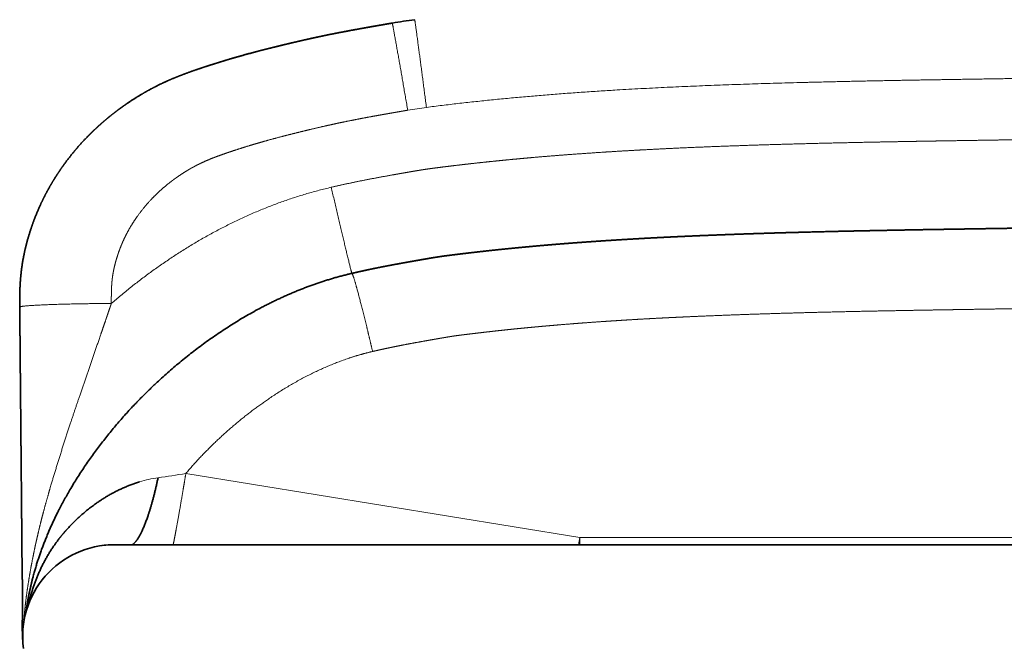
# Model space of a CAD drawing. Extents: x 279 to 1515, y 143 to 1159.
# Tile 121 of 140: x 279 to 333, y 1018 to 1052. Entities that reach past the tile are written whole.
import ezdxf

# ---------------------------------------------------------------- set-up
doc = ezdxf.new("R2010")
doc.units = 0
doc.layers.get('0').update_dxf_attribs({"lineweight": 13})

# ---------------------------------------------------------------- blocks, each defined once
blk = doc.blocks.new('BLOCK47')
at = {"color": 7, "lineweight": 13}
for q in [(-316.099, 3.887), (0, 0.391)]:
    blk.add_line((-294.597, 0.391), q, dxfattribs=at)
at = {"color": 7, "lineweight": 13, "ltscale": 0.009996}
blk.add_line((-294.662, -0.004), (-294.597, 0.391), dxfattribs=at)
at = {"color": 7, "lineweight": 13, "ltscale": 0.009849}
blk.add_line((-294.597, -0.003), (-294.597, 0.391), dxfattribs=at)
at = {"color": 7, "lineweight": 35, "ltscale": 0.002838}
blk.add_line((-320.21, -0.008), (-320.323, -0.015), dxfattribs=at)
at = {"color": 7, "lineweight": 35, "ltscale": 0.002579}
blk.add_line((-320.21, -0.008), (-320.107, -0.005), dxfattribs=at)
at = {"color": 7, "lineweight": 35, "ltscale": 0.000142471}
blk.add_line((-319.983, -0.003), (-319.988, -0.003), dxfattribs=at)
at = {"color": 7, "lineweight": 35}
blk.add_line((-319.988, -0.003), (0, -0.003), dxfattribs=at)
at = {"color": 7, "lineweight": 35, "ltscale": 0.001374}
blk.add_line((-319.988, -0.003), (-319.933, -0.004), dxfattribs=at)
at = {"color": 7, "lineweight": 35}
for centre, radius, start, end in [((-299.765, -1.112), 30, 97.3654, 99.7317), ((-319.992, -5.016), 5.013, 90.2594, 187.4769), ((-319.987, -4.984), 4.981, 89.7501, 97.3725), ((-319.984, -5.039), 5.035, 91.3357, 93.9643), ((-319.984, -5.029), 5.026, 89.9978, 92.5735), ((-319.984, -5.029), 5.025, 89.9874, 92.5736)]:
    blk.add_arc(centre, radius, start, end, dxfattribs=at)
at = {"color": 7, "lineweight": 13}
for centre, radius, start, end in [((-299.765, -0.938), 25.001, 97.3655, 99.7316), ((-322.595, 41.129), 37.805, 277.5675, 279.894), ((-316.684, -2.877), 6.597, 98.127, 107.167)]:
    blk.add_arc(centre, radius, start, end, dxfattribs=at)
for points, knots in [([(-302.97, 23.857), (-299.495, 24.306), (-295.996, 24.629), (-292.481, 24.853), (-287.333, 25.084), (-282.172, 25.227), (-280.58, 25.265), (-277.815, 25.321), (-275.048, 25.368), (-273.913, 25.386), (-272.494, 25.407), (-271.075, 25.43), (-270.791, 25.434), (-270.365, 25.441), (-269.939, 25.448), (-269.797, 25.45), (-269.513, 25.455), (-269.229, 25.459), (-269.086, 25.462), (-268.657, 25.469), (-268.222, 25.476), (-267.93, 25.481), (-267.345, 25.491), (-266.763, 25.502), (-266.474, 25.507), (-266.046, 25.515), (-265.62, 25.523), (-265.478, 25.526), (-265.194, 25.531), (-264.91, 25.537), (-264.768, 25.54), (-264.342, 25.548), (-263.916, 25.557), (-263.632, 25.563), (-262.779, 25.581), (-261.927, 25.599), (-261.359, 25.612), (-259.654, 25.652), (-257.949, 25.694), (-256.812, 25.725), (-254.597, 25.786), (-252.383, 25.854), (-251.306, 25.889), (-249.153, 25.961), (-247.001, 26.04), (-245.922, 26.081), (-242.896, 26.202), (-239.87, 26.336), (-237.919, 26.428), (-234.103, 26.619), (-230.286, 26.834), (-228.431, 26.944), (-224.771, 27.172), (-221.112, 27.424), (-219.32, 27.553), (-212.528, 28.063), (-205.745, 28.659), (-200.765, 29.147), (-192.7, 30.022), (-184.648, 31.042), (-181.528, 31.459), (-176.234, 32.209), (-170.952, 33.025), (-168.735, 33.379), (-163.527, 34.235), (-158.331, 35.142), (-155.348, 35.68), (-151.69, 36.356), (-148.035, 37.052), (-147.496, 37.155), (-146.166, 37.41), (-144.834, 37.669), (-144.181, 37.796), (-142.844, 38.057), (-141.508, 38.321), (-140.992, 38.423), (-138.798, 38.858), (-136.603, 39.299), (-135.092, 39.604), (-133.154, 39.999), (-131.216, 40.395), (-130.41, 40.56), (-127.963, 41.062), (-125.528, 41.564), (-123.709, 41.94), (-121.428, 42.413), (-119.146, 42.884), (-118.878, 42.939), (-117.003, 43.327), (-115.128, 43.713), (-113.52, 44.042), (-109.016, 44.96), (-104.509, 45.86), (-101.608, 46.427), (-98.224, 47.072), (-94.837, 47.694), (-94.327, 47.787), (-92.871, 48.052), (-91.411, 48.312), (-90.429, 48.484), (-88.68, 48.788), (-86.93, 49.083), (-86.157, 49.212), (-82.444, 49.824), (-78.726, 50.4), (-75.779, 50.835), (-70.649, 51.554), (-65.508, 52.207), (-63.322, 52.473), (-56.705, 53.242), (-50.078, 53.904), (-45.645, 54.299), (-38.962, 54.824), (-32.268, 55.243), (-30.022, 55.372), (-23.233, 55.725), (-16.437, 55.972), (-11.893, 56.09), (-7.006, 56.165), (-2.118, 56.186), (-1.779, 56.187), (-1.382, 56.188), (-0.986, 56.189), (-0.93, 56.189), (-0.817, 56.189), (-0.703, 56.189), (-0.647, 56.189), (-0.48, 56.189), (-0.316, 56.19), (-0.209, 56.19), (-0.104, 56.19), (0, 56.19)], [0, 0, 0, 0, 0, 0, 25.048071, 25.048071, 25.048071, 36.605999, 36.605999, 36.605999, 44.635012, 44.635012, 44.635012, 46.642352, 46.642352, 46.642352, 47.646026, 47.646026, 47.646026, 48.649699, 48.649699, 48.649699, 50.65706, 50.65706, 50.65706, 52.664421, 52.664421, 52.664421, 53.667991, 53.667991, 53.667991, 54.671562, 54.671562, 54.671562, 56.678702, 56.678702, 56.678702, 60.692984, 60.692984, 60.692984, 68.721544, 68.721544, 68.721544, 76.328669, 76.328669, 76.328669, 83.931285, 83.931285, 83.931285, 97.722938, 97.722938, 97.722938, 110.916759, 110.916759, 110.916759, 123.595857, 123.595857, 123.595857, 158.976681, 158.976681, 158.976681, 180.839349, 180.839349, 180.839349, 196.678947, 196.678947, 196.678947, 218.088012, 218.088012, 218.088012, 222.964644, 222.964644, 222.964644, 227.641107, 227.641107, 227.641107, 232.558124, 232.558124, 232.558124, 243.441628, 243.441628, 243.441628, 246.524553, 246.524553, 246.524553, 261.074076, 261.074076, 261.074076, 263.007014, 263.007014, 263.007014, 274.621569, 274.621569, 274.621569, 295.554339, 295.554339, 295.554339, 299.026297, 299.026297, 299.026297, 306.049586, 306.049586, 306.049586, 311.610437, 311.610437, 311.610437, 332.729253, 332.729253, 332.729253, 348.332631, 348.332631, 348.332631, 379.934514, 379.934514, 379.934514, 395.872864, 395.872864, 395.872864, 428.108658, 428.108658, 428.108658, 430.514964, 430.514964, 430.514964, 430.916017, 430.916017, 430.916017, 431.317069, 431.317069, 431.317069, 432.106198, 432.106198, 432.106198, 432.106198, 432.106198, 432.106198]), ([(0, 52.849), (-0.156, 52.849), (-0.312, 52.848), (-0.468, 52.848), (-0.761, 52.848), (-1.054, 52.848), (-1.293, 52.847), (-1.583, 52.846), (-1.878, 52.845), (-2.044, 52.845), (-2.284, 52.844), (-2.522, 52.843), (-2.601, 52.842), (-2.759, 52.842), (-2.915, 52.841), (-2.993, 52.84), (-10.555, 52.798), (-18.118, 52.625), (-25.614, 52.324), (-36.082, 51.72), (-46.523, 50.856), (-49.506, 50.587), (-56.906, 49.868), (-64.289, 49.015), (-68.696, 48.457), (-76.709, 47.355), (-84.701, 46.09), (-88.263, 45.491), (-95.975, 44.123), (-103.664, 42.636), (-107.772, 41.814), (-112.038, 40.944), (-116.303, 40.066), (-116.472, 40.031), (-116.813, 39.961), (-117.146, 39.892), (-117.31, 39.858), (-117.64, 39.79), (-117.975, 39.721), (-118.145, 39.686), (-118.65, 39.582), (-119.153, 39.478), (-119.486, 39.409), (-120.038, 39.295), (-120.594, 39.18), (-120.814, 39.135), (-121.254, 39.043), (-121.696, 38.952), (-121.916, 38.907), (-122.577, 38.77), (-123.239, 38.633), (-123.68, 38.542), (-125.683, 38.128), (-127.69, 37.714), (-129.257, 37.392), (-131.413, 36.95), (-133.567, 36.512), (-134.154, 36.393), (-135.328, 36.156), (-136.501, 35.919), (-137.087, 35.801), (-138.258, 35.567), (-139.428, 35.334), (-140.013, 35.217), (-141.182, 34.986), (-142.353, 34.756), (-142.939, 34.641), (-144.591, 34.318), (-146.243, 33.999), (-147.309, 33.795), (-149.44, 33.389), (-151.574, 32.99), (-152.641, 32.792), (-157.331, 31.931), (-162.028, 31.105), (-165.679, 30.487), (-170.889, 29.646), (-176.11, 28.868), (-177.687, 28.638), (-181.511, 28.097), (-185.339, 27.591), (-187.589, 27.306), (-192.122, 26.755), (-196.657, 26.248), (-198.941, 26.004), (-206.084, 25.275), (-213.237, 24.651), (-218.115, 24.271), (-228.352, 23.562), (-238.601, 23.027), (-243.975, 22.792), (-249.834, 22.58), (-255.694, 22.414), (-256.197, 22.4), (-257.17, 22.373), (-258.142, 22.348), (-258.63, 22.336), (-260.119, 22.298), (-261.608, 22.264), (-262.473, 22.245), (-264.113, 22.21), (-265.752, 22.179), (-266.386, 22.167), (-267.306, 22.15), (-268.227, 22.134), (-268.513, 22.13), (-268.946, 22.122), (-269.38, 22.115), (-269.527, 22.113), (-269.866, 22.107), (-270.176, 22.102), (-270.31, 22.1), (-271.025, 22.089), (-271.743, 22.078), (-272.321, 22.069), (-273.056, 22.057), (-273.788, 22.046), (-273.883, 22.044), (-274.183, 22.039), (-274.477, 22.035), (-274.614, 22.032), (-274.887, 22.028), (-275.161, 22.024), (-275.3, 22.021), (-275.585, 22.016), (-275.871, 22.012), (-276.014, 22.009), (-276.728, 21.997), (-277.442, 21.984), (-278.013, 21.973), (-280.456, 21.925), (-282.899, 21.867), (-284.77, 21.814), (-286.992, 21.737), (-289.21, 21.638), (-289.558, 21.622), (-290.253, 21.588), (-290.946, 21.552), (-291.291, 21.534), (-291.983, 21.495), (-292.676, 21.454), (-293.023, 21.432), (-293.954, 21.372), (-294.884, 21.307), (-295.468, 21.263), (-296.135, 21.21), (-296.801, 21.154), (-296.885, 21.147), (-297.157, 21.123), (-297.425, 21.1), (-297.609, 21.083), (-298.003, 21.047), (-298.407, 21.009), (-298.524, 20.997), (-298.94, 20.957), (-299.356, 20.914), (-299.508, 20.899), (-299.9, 20.857), (-300.292, 20.815), (-300.483, 20.793), (-300.732, 20.765), (-300.981, 20.736), (-301.04, 20.729), (-301.338, 20.695), (-301.635, 20.659), (-301.851, 20.633), (-302.143, 20.597), (-302.438, 20.56), (-302.496, 20.552), (-302.607, 20.537), (-302.718, 20.522), (-302.796, 20.512), (-302.91, 20.495), (-303.023, 20.479), (-303.064, 20.472), (-303.215, 20.449), (-303.363, 20.425), (-303.443, 20.412), (-303.611, 20.384), (-303.782, 20.354), (-303.854, 20.342), (-304.05, 20.308), (-304.246, 20.274), (-304.264, 20.27), (-304.457, 20.237), (-304.649, 20.203), (-304.736, 20.187), (-305.475, 20.056), (-306.203, 19.921), (-306.875, 19.789), (-307.518, 19.648), (-308.164, 19.498)], [0, 0, 0, 0, 0, 0, 1.107686, 1.107686, 1.107686, 2.070655, 2.070655, 2.070655, 3.169953, 3.169953, 3.169953, 3.723817, 3.723817, 3.723817, 4.277681, 4.277681, 4.277681, 57.225461, 57.225461, 57.225461, 78.38927, 78.38927, 78.38927, 109.825791, 109.825791, 109.825791, 135.639179, 135.639179, 135.639179, 165.208187, 165.208187, 165.208187, 166.433073, 166.433073, 166.433073, 167.657983, 167.657983, 167.657983, 168.882892, 168.882892, 168.882892, 171.332669, 171.332669, 171.332669, 172.923258, 172.923258, 172.923258, 174.513847, 174.513847, 174.513847, 177.695017, 177.695017, 177.695017, 188.940272, 188.940272, 188.940272, 193.157146, 193.157146, 193.157146, 197.37402, 197.37402, 197.37402, 201.590891, 201.590891, 201.590891, 205.807763, 205.807763, 205.807763, 213.48019, 213.48019, 213.48019, 221.152618, 221.152618, 221.152618, 247.19341, 247.19341, 247.19341, 258.457936, 258.457936, 258.457936, 274.473921, 274.473921, 274.473921, 290.716719, 290.716719, 290.716719, 325.245679, 325.245679, 325.245679, 363.267573, 363.267573, 363.267573, 366.696566, 366.696566, 366.696566, 370.150249, 370.150249, 370.150249, 377.252854, 377.252854, 377.252854, 381.740262, 381.740262, 381.740262, 383.762045, 383.762045, 383.762045, 384.807016, 384.807016, 384.807016, 385.818532, 385.818532, 385.818532, 389.860298, 389.860298, 389.860298, 390.956235, 390.956235, 390.956235, 391.966776, 391.966776, 391.966776, 392.977231, 392.977231, 392.977231, 393.987686, 393.987686, 393.987686, 398.02926, 398.02926, 398.02926, 411.271824, 411.271824, 411.271824, 413.731919, 413.731919, 413.731919, 416.192018, 416.192018, 416.192018, 418.652118, 418.652118, 418.652118, 422.797779, 422.797779, 422.797779, 423.390021, 423.390021, 423.390021, 424.744319, 424.744319, 424.744319, 426.229051, 426.229051, 426.229051, 427.653453, 427.653453, 427.653453, 429.007651, 429.007651, 429.007651, 429.427285, 429.427285, 429.427285, 431.127378, 431.127378, 431.127378, 431.547012, 431.547012, 431.547012, 431.931751, 431.931751, 431.931751, 432.380459, 432.380459, 432.380459, 433.015986, 433.015986, 433.015986, 433.672212, 433.672212, 433.672212, 434.425146, 434.425146, 434.425146, 435.054274, 435.054274, 435.054274, 439.766188, 439.766188, 439.766188, 439.766188, 439.766188, 439.766188]), ([(-305.907, 10.54), (-305.839, 10.556), (-305.772, 10.571), (-305.705, 10.587), (-305.565, 10.619), (-305.425, 10.65), (-305.384, 10.659), (-305.237, 10.691), (-305.091, 10.722), (-305.035, 10.734), (-304.899, 10.763), (-304.763, 10.791), (-304.696, 10.804), (-304.359, 10.872), (-304.02, 10.938), (-303.746, 10.989), (-303.355, 11.06), (-302.959, 11.13), (-302.848, 11.15), (-302.668, 11.181), (-302.488, 11.213), (-302.429, 11.223), (-302.34, 11.239), (-302.252, 11.254), (-302.222, 11.259), (-302.164, 11.27), (-302.105, 11.28), (-302.076, 11.285), (-301.987, 11.3), (-301.898, 11.315), (-301.839, 11.325), (-301.751, 11.34), (-301.669, 11.353), (-301.649, 11.356), (-301.595, 11.365), (-301.545, 11.372), (-301.522, 11.376), (-301.476, 11.383), (-301.427, 11.389), (-301.405, 11.393), (-301.3, 11.407), (-301.188, 11.422), (-301.102, 11.433), (-300.907, 11.458), (-300.707, 11.482), (-300.606, 11.494), (-300.385, 11.521), (-300.163, 11.547), (-300.054, 11.56), (-299.721, 11.6), (-299.391, 11.637), (-299.201, 11.658), (-298.925, 11.688), (-298.643, 11.718), (-298.583, 11.725), (-298.343, 11.75), (-298.103, 11.774), (-297.909, 11.793), (-297.596, 11.824), (-297.287, 11.854), (-297.189, 11.863), (-296.943, 11.886), (-296.696, 11.909), (-296.574, 11.92), (-296.33, 11.941), (-296.086, 11.962), (-295.965, 11.973), (-295.742, 11.992), (-295.519, 12.01), (-295.331, 12.025), (-294.846, 12.064), (-294.361, 12.101), (-293.98, 12.129), (-293.455, 12.166), (-292.93, 12.201), (-292.788, 12.21), (-292.355, 12.238), (-291.922, 12.265), (-291.674, 12.28), (-291.098, 12.313), (-290.521, 12.345), (-290.237, 12.36), (-289.804, 12.382), (-289.369, 12.403), (-289.257, 12.408), (-288.966, 12.422), (-288.676, 12.435), (-288.535, 12.442), (-288.23, 12.455), (-287.923, 12.468), (-287.708, 12.477), (-285.902, 12.552), (-284.093, 12.612), (-282.444, 12.659), (-280.386, 12.708), (-278.326, 12.749), (-277.912, 12.757), (-277.094, 12.772), (-276.276, 12.787), (-275.821, 12.795), (-275.004, 12.809), (-274.191, 12.822), (-273.78, 12.829), (-272.95, 12.842), (-272.118, 12.855), (-271.731, 12.861), (-270.894, 12.874), (-270.057, 12.887), (-269.642, 12.893), (-268.795, 12.907), (-267.946, 12.922), (-267.6, 12.928), (-266.753, 12.942), (-265.908, 12.958), (-265.493, 12.966), (-264.747, 12.98), (-264, 12.995), (-263.668, 13.002), (-256.95, 13.141), (-250.228, 13.328), (-243.842, 13.562), (-233.795, 14.024), (-223.756, 14.646), (-220.099, 14.895), (-213.051, 15.421), (-206.008, 16.038), (-202.619, 16.358), (-197.617, 16.864), (-192.618, 17.423), (-191.006, 17.609), (-187.817, 17.987), (-184.63, 18.388), (-183.054, 18.592), (-179.191, 19.106), (-175.334, 19.655), (-173.051, 19.992), (-168.496, 20.69), (-163.95, 21.431), (-161.682, 21.812), (-157.772, 22.485), (-153.867, 23.185), (-152.218, 23.485), (-150.352, 23.829), (-148.487, 24.179), (-148.261, 24.221), (-147.809, 24.306), (-147.357, 24.391), (-147.132, 24.434), (-146.455, 24.562), (-145.781, 24.69), (-145.334, 24.776), (-144.48, 24.939), (-143.621, 25.105), (-143.001, 25.225), (-142.141, 25.392), (-141.281, 25.559), (-140.829, 25.648), (-138.897, 26.027), (-136.962, 26.411), (-135.478, 26.708), (-132.483, 27.311), (-129.49, 27.921), (-128.109, 28.203), (-124.838, 28.875), (-121.575, 29.549), (-119.815, 29.913), (-117.762, 30.338), (-115.71, 30.762), (-115.335, 30.839), (-113.773, 31.161), (-112.225, 31.48), (-111.094, 31.712), (-109.551, 32.026), (-108, 32.341), (-107.584, 32.425), (-106.675, 32.609), (-105.765, 32.791), (-105.142, 32.916), (-102.783, 33.387), (-100.424, 33.851), (-98.684, 34.189), (-95.117, 34.87), (-91.547, 35.527), (-89.715, 35.856), (-84.241, 36.815), (-78.76, 37.696), (-75.095, 38.248), (-69.287, 39.068), (-63.466, 39.803), (-61.308, 40.063), (-56.968, 40.563), (-52.622, 41.017), (-50.438, 41.232), (-46.054, 41.642), (-41.665, 42.004), (-39.462, 42.174), (-30.263, 42.833), (-21.043, 43.288), (-14.025, 43.519), (-7.012, 43.632), (0, 43.632)], [0, 0, 0, 0, 0, 0, 0.506398, 0.506398, 0.506398, 1.061323, 1.061323, 1.061323, 1.587087, 1.587087, 1.587087, 2.093486, 2.093486, 2.093486, 4.119034, 4.119034, 4.119034, 4.989819, 4.989819, 4.989819, 5.419152, 5.419152, 5.419152, 5.633819, 5.633819, 5.633819, 5.848486, 5.848486, 5.848486, 6.278655, 6.278655, 6.278655, 6.505557, 6.505557, 6.505557, 6.720798, 6.720798, 6.720798, 6.943367, 6.943367, 6.943367, 7.587861, 7.587861, 7.587861, 8.389973, 8.389973, 8.389973, 9.176335, 9.176335, 9.176335, 10.782736, 10.782736, 10.782736, 11.213435, 11.213435, 11.213435, 12.492304, 12.492304, 12.492304, 13.392477, 13.392477, 13.392477, 14.25382, 14.25382, 14.25382, 15.115166, 15.115166, 15.115166, 15.854127, 15.854127, 15.854127, 18.592282, 18.592282, 18.592282, 19.607768, 19.607768, 19.607768, 21.69987, 21.69987, 21.69987, 23.730838, 23.730838, 23.730838, 24.799684, 24.799684, 24.799684, 25.815173, 25.815173, 25.815173, 26.993577, 26.993577, 26.993577, 38.650198, 38.650198, 38.650198, 41.579628, 41.579628, 41.579628, 44.438198, 44.438198, 44.438198, 47.367636, 47.367636, 47.367636, 50.345477, 50.345477, 50.345477, 53.274738, 53.274738, 53.274738, 56.326054, 56.326054, 56.326054, 59.255313, 59.255313, 59.255313, 61.594864, 61.594864, 61.594864, 106.629633, 106.629633, 106.629633, 132.44567, 132.44567, 132.44567, 156.419388, 156.419388, 156.419388, 167.842488, 167.842488, 167.842488, 179.011554, 179.011554, 179.011554, 195.248352, 195.248352, 195.248352, 211.440364, 211.440364, 211.440364, 223.191631, 223.191631, 223.191631, 224.81082, 224.81082, 224.81082, 226.430009, 226.430009, 226.430009, 229.668387, 229.668387, 229.668387, 232.60246, 232.60246, 232.60246, 235.840827, 235.840827, 235.840827, 246.460709, 246.460709, 246.460709, 257.260586, 257.260586, 257.260586, 269.929788, 269.929788, 269.929788, 272.064078, 272.064078, 272.064078, 281.189909, 281.189909, 281.189909, 283.250082, 283.250082, 283.250082, 287.748156, 287.748156, 287.748156, 300.26778, 300.26778, 300.26778, 313.444108, 313.444108, 313.444108, 339.631006, 339.631006, 339.631006, 355.047343, 355.047343, 355.047343, 370.602999, 370.602999, 370.602999, 386.259516, 386.259516, 386.259516, 435.95048, 435.95048, 435.95048, 435.95048, 435.95048, 435.95048]), ([(-302.97, 23.857), (-303.096, 24.837), (-303.224, 25.812), (-303.351, 26.776), (-303.501, 27.894), (-303.583, 28.475), (-303.598, 28.576), (-303.607, 28.634), (-303.61, 28.641), (-303.61, 28.641), (-303.611, 28.641), (-303.611, 28.641)], [0, 0, 0, 0, 0, 0, 7.032133, 7.032133, 7.032133, 9.21847, 9.21847, 9.21847, 9.325798, 9.325798, 9.325798, 9.325798, 9.325798, 9.325798]), ([(-303.991, 23.703), (-304.158, 24.678), (-304.326, 25.648), (-304.494, 26.607), (-304.691, 27.717), (-304.799, 28.293), (-304.819, 28.392), (-304.831, 28.45), (-304.835, 28.456), (-304.836, 28.457), (-304.836, 28.457), (-304.836, 28.457)], [0, 0, 0, 0, 0, 0, 7.063793, 7.063793, 7.063793, 9.265205, 9.265205, 9.265205, 9.374995, 9.374995, 9.374995, 9.374995, 9.374995, 9.374995]), ([(-320.166, 13.16), (-320.166, 13.267), (-320.167, 13.372), (-320.166, 13.477), (-320.165, 13.683), (-320.16, 13.883), (-320.156, 13.981), (-320.149, 14.131), (-320.138, 14.273), (-320.134, 14.324), (-320.128, 14.397), (-320.119, 14.47), (-320.117, 14.494), (-320.111, 14.543), (-320.104, 14.592), (-320.101, 14.617), (-320.083, 14.741), (-320.061, 14.867), (-320.042, 14.963), (-319.995, 15.184), (-319.938, 15.406), (-319.905, 15.524), (-319.833, 15.764), (-319.751, 16.001), (-319.708, 16.119), (-319.613, 16.362), (-319.508, 16.601), (-319.45, 16.724), (-319.33, 16.968), (-319.198, 17.207), (-319.13, 17.326), (-318.916, 17.68), (-318.677, 18.021), (-318.508, 18.244), (-318.1, 18.738), (-317.647, 19.194), (-317.38, 19.437), (-317.041, 19.715), (-316.685, 19.975), (-316.624, 20.018), (-316.442, 20.146), (-316.255, 20.269), (-316.128, 20.35), (-315.915, 20.479), (-315.7, 20.599), (-315.612, 20.646), (-315.48, 20.716), (-315.346, 20.781), (-315.301, 20.803), (-315.212, 20.845), (-315.121, 20.887), (-315.075, 20.907), (-314.896, 20.986), (-314.712, 21.061), (-314.572, 21.116), (-314.286, 21.224), (-313.991, 21.328), (-313.851, 21.377), (-313.542, 21.481), (-313.231, 21.582), (-313.074, 21.632), (-312.759, 21.731), (-312.443, 21.826), (-312.278, 21.875), (-311.894, 21.987), (-311.509, 22.094), (-311.286, 22.155), (-310.835, 22.274), (-310.381, 22.39), (-310.136, 22.451), (-309.68, 22.564), (-309.224, 22.673), (-308.973, 22.732), (-308.627, 22.812), (-308.282, 22.889), (-308.166, 22.915), (-307.933, 22.966), (-307.7, 23.016), (-307.583, 23.04), (-307.234, 23.112), (-306.884, 23.182), (-306.651, 23.227), (-306.294, 23.295), (-305.936, 23.361), (-305.841, 23.378), (-305.591, 23.423), (-305.338, 23.469), (-305.243, 23.486), (-305.067, 23.517), (-304.892, 23.547), (-304.842, 23.556), (-304.742, 23.573), (-304.642, 23.591), (-304.592, 23.599), (-304.446, 23.625), (-304.301, 23.65), (-304.184, 23.67), (-304.089, 23.686), (-303.991, 23.703)], [0, 0, 0, 0, 0, 0, 0.790435, 0.790435, 0.790435, 1.580871, 1.580871, 1.580871, 2.027917, 2.027917, 2.027917, 2.251445, 2.251445, 2.251445, 2.474972, 2.474972, 2.474972, 3.378958, 3.378958, 3.378958, 4.438361, 4.438361, 4.438361, 5.493524, 5.493524, 5.493524, 6.645761, 6.645761, 6.645761, 7.797998, 7.797998, 7.797998, 10.120447, 10.120447, 10.120447, 13.119007, 13.119007, 13.119007, 13.727057, 13.727057, 13.727057, 14.937314, 14.937314, 14.937314, 15.770241, 15.770241, 15.770241, 16.186729, 16.186729, 16.186729, 16.603217, 16.603217, 16.603217, 17.782782, 17.782782, 17.782782, 18.979031, 18.979031, 18.979031, 20.211612, 20.211612, 20.211612, 21.432267, 21.432267, 21.432267, 23.17425, 23.17425, 23.17425, 24.879842, 24.879842, 24.879842, 26.601724, 26.601724, 26.601724, 27.480046, 27.480046, 27.480046, 28.358369, 28.358369, 28.358369, 30.104112, 30.104112, 30.104112, 31.019138, 31.019138, 31.019138, 31.938318, 31.938318, 31.938318, 32.306478, 32.306478, 32.306478, 32.674638, 32.674638, 32.674638, 33.378956, 33.378956, 33.378956, 33.378956, 33.378956, 33.378956]), ([(-308.164, 19.498), (-307.941, 18.535), (-307.716, 17.577), (-307.493, 16.63), (-307.229, 15.532), (-307.084, 14.963), (-307.058, 14.864), (-307.041, 14.808), (-307.036, 14.802), (-307.036, 14.802), (-307.036, 14.802), (-307.035, 14.802)], [0, 0, 0, 0, 0, 0, 7.034014, 7.034014, 7.034014, 9.220613, 9.220613, 9.220613, 9.327867, 9.327867, 9.327867, 9.327867, 9.327867, 9.327867]), ([(-307.035, 14.802), (-307.025, 14.804), (-307.005, 14.768), (-306.976, 14.691), (-306.864, 14.349), (-306.694, 13.733), (-306.564, 13.235), (-306.356, 12.409), (-306.139, 11.518), (-306.061, 11.195), (-305.984, 10.869), (-305.907, 10.54)], [0, 0, 0, 0, 0, 0, 2.102835, 2.102835, 2.102835, 6.53375, 6.53375, 6.53375, 8.983986, 8.983986, 8.983986, 8.983986, 8.983986, 8.983986]), ([(-320.166, 13.16), (-321.18, 13.155), (-322.194, 13.141), (-323.196, 13.117), (-324.352, 13.072), (-324.967, 13.012), (-325.071, 12.998), (-325.144, 12.982), (-325.163, 12.965), (-325.165, 12.963), (-325.166, 12.961), (-325.166, 12.959)], [0, 0, 0, 0, 0, 0, 7.16284, 7.16284, 7.16284, 9.197058, 9.197058, 9.197058, 9.479273, 9.479273, 9.479273, 9.479273, 9.479273, 9.479273]), ([(-324.94, -4.21), (-324.935, -4.132), (-324.93, -4.054), (-324.925, -3.975), (-324.913, -3.819), (-324.899, -3.661), (-324.891, -3.582), (-324.867, -3.341), (-324.839, -3.098), (-324.819, -2.938), (-324.754, -2.449), (-324.678, -1.959), (-324.622, -1.624), (-324.534, -1.129), (-324.437, -0.636), (-324.403, -0.472), (-324.335, -0.143), (-324.263, 0.186), (-324.226, 0.35), (-324.15, 0.68), (-324.07, 1.009), (-324.029, 1.174), (-323.945, 1.506), (-323.857, 1.838), (-323.812, 2.005), (-323.672, 2.514), (-323.527, 3.022), (-323.434, 3.338), (-322.911, 5.086), (-322.333, 6.848), (-321.855, 8.248), (-321.285, 9.886), (-320.715, 11.547), (-320.65, 11.737), (-320.552, 12.022), (-320.455, 12.308), (-320.422, 12.404), (-320.373, 12.549), (-320.324, 12.694), (-320.31, 12.734), (-320.278, 12.829), (-320.247, 12.922), (-320.231, 12.967), (-320.209, 13.032), (-320.187, 13.099), (-320.18, 13.12), (-320.173, 13.14), (-320.166, 13.16)], [0, 0, 0, 0, 0, 0, 0.619562, 0.619562, 0.619562, 1.239124, 1.239124, 1.239124, 2.47818, 2.47818, 2.47818, 5.009976, 5.009976, 5.009976, 6.285364, 6.285364, 6.285364, 7.560752, 7.560752, 7.560752, 8.840839, 8.840839, 8.840839, 10.120927, 10.120927, 10.120927, 12.757819, 12.757819, 12.757819, 23.516926, 23.516926, 23.516926, 24.902476, 24.902476, 24.902476, 25.595311, 25.595311, 25.595311, 25.957913, 25.957913, 25.957913, 26.304373, 26.304373, 26.304373, 26.452475, 26.452475, 26.452475, 26.452475, 26.452475, 26.452475]), ([(-316.099, 3.887), (-314.801, 5.414), (-313.324, 6.799), (-311.716, 8.034), (-309.564, 9.318), (-307.274, 10.161), (-306.821, 10.308), (-306.365, 10.434), (-305.907, 10.54)], [0, 0, 0, 0, 0, 0, 14.097704, 14.097704, 14.097704, 17.517672, 17.517672, 17.517672, 17.517672, 17.517672, 17.517672]), ([(-316.79, -0.004), (-316.733, 0.269), (-316.664, 0.628), (-316.588, 1.041), (-316.446, 1.835), (-316.298, 2.698), (-316.232, 3.09), (-316.165, 3.487), (-316.099, 3.887)], [0, 0, 0, 0, 0, 0, 3.56436, 3.56436, 3.56436, 6.403812, 6.403812, 6.403812, 6.403812, 6.403812, 6.403812])]:
    blk.add_open_spline(points, degree=5, knots=knots, dxfattribs=at)
at = {"color": 7, "lineweight": 35}
for points, knots in [([(0, 48.023), (-6.731, 48.023), (-13.46, 47.919), (-20.205, 47.709), (-27.007, 47.389), (-33.796, 46.96), (-33.874, 46.955), (-34.004, 46.947), (-34.143, 46.938), (-34.216, 46.934), (-34.482, 46.917), (-34.772, 46.898), (-34.995, 46.883), (-35.452, 46.853), (-35.894, 46.824), (-36.133, 46.807), (-36.364, 46.792), (-36.59, 46.776), (-36.631, 46.773), (-36.713, 46.768), (-36.795, 46.762), (-36.837, 46.759), (-38.233, 46.662), (-39.636, 46.561), (-41.059, 46.453), (-42.615, 46.329), (-44.156, 46.201), (-44.335, 46.186), (-44.701, 46.156), (-45.066, 46.125), (-45.213, 46.112), (-45.697, 46.071), (-46.171, 46.029), (-46.462, 46.004), (-46.905, 45.965), (-47.357, 45.924), (-47.509, 45.911), (-48.994, 45.777), (-50.478, 45.638), (-51.811, 45.508), (-54.029, 45.286), (-56.245, 45.051), (-57.129, 44.955), (-60.846, 44.546), (-64.562, 44.101), (-67.395, 43.742), (-70.457, 43.332), (-73.515, 42.898), (-73.755, 42.864), (-74.232, 42.796), (-74.708, 42.727), (-74.966, 42.69), (-75.623, 42.594), (-76.261, 42.5), (-76.661, 42.441), (-77.498, 42.316), (-78.333, 42.189), (-78.762, 42.124), (-79.293, 42.042), (-79.828, 41.959), (-79.898, 41.948), (-80.109, 41.915), (-80.334, 41.88), (-80.5, 41.854), (-80.714, 41.82), (-80.913, 41.789), (-80.999, 41.775), (-81.266, 41.733), (-81.532, 41.691), (-81.736, 41.659), (-83.564, 41.367), (-85.392, 41.066), (-87.017, 40.791), (-88.798, 40.483), (-90.58, 40.166), (-90.716, 40.142), (-91.02, 40.088), (-91.318, 40.035), (-91.464, 40.008), (-91.755, 39.956), (-92.047, 39.903), (-92.194, 39.877), (-92.491, 39.823), (-92.793, 39.768), (-92.946, 39.74), (-93.709, 39.601), (-94.473, 39.461), (-95.085, 39.347), (-96.754, 39.036), (-98.425, 38.718), (-99.485, 38.515), (-101.602, 38.105), (-103.714, 37.689), (-104.769, 37.48), (-106.431, 37.149), (-108.09, 36.814), (-108.698, 36.692), (-109.914, 36.445), (-111.13, 36.197), (-111.738, 36.073), (-112.5, 35.917), (-113.262, 35.761), (-113.473, 35.718), (-113.794, 35.652), (-114.121, 35.585), (-114.294, 35.549), (-114.909, 35.423), (-115.551, 35.291), (-116.035, 35.191), (-116.914, 35.009), (-117.761, 34.834), (-118.148, 34.755), (-118.605, 34.66), (-119.061, 34.566), (-119.149, 34.548), (-119.414, 34.493), (-119.678, 34.438), (-119.855, 34.402), (-124.331, 33.476), (-128.843, 32.542), (-133.229, 31.644), (-138.152, 30.655), (-143.045, 29.7), (-143.701, 29.573), (-144.848, 29.351), (-145.992, 29.131), (-146.572, 29.02), (-147.212, 28.898), (-147.853, 28.777), (-147.912, 28.766), (-148.035, 28.742), (-148.159, 28.719), (-148.191, 28.713), (-148.312, 28.69), (-148.437, 28.666), (-148.492, 28.656), (-148.616, 28.633), (-148.743, 28.609), (-148.807, 28.597), (-149.032, 28.554), (-149.262, 28.511), (-149.429, 28.48), (-149.679, 28.433), (-149.93, 28.386), (-150.014, 28.37), (-150.182, 28.339), (-150.349, 28.308), (-150.432, 28.292), (-150.628, 28.256), (-150.822, 28.22), (-150.932, 28.199), (-151.093, 28.169), (-151.248, 28.141), (-151.305, 28.13), (-151.404, 28.112), (-151.496, 28.095), (-151.542, 28.086), (-151.625, 28.071), (-151.711, 28.055), (-151.748, 28.048), (-155.395, 27.375), (-159.049, 26.721), (-162.671, 26.097), (-166.383, 25.484), (-170.1, 24.901), (-170.16, 24.891), (-170.317, 24.867), (-170.473, 24.843), (-170.549, 24.831), (-170.699, 24.807), (-170.848, 24.784), (-170.946, 24.769), (-171.235, 24.724), (-171.519, 24.68), (-171.726, 24.648), (-172.137, 24.585), (-172.534, 24.525), (-172.731, 24.495), (-173.131, 24.434), (-173.539, 24.373), (-173.737, 24.343), (-174.147, 24.282), (-174.57, 24.219), (-174.778, 24.188), (-175.093, 24.141), (-175.411, 24.095), (-175.517, 24.079), (-175.729, 24.048), (-175.942, 24.017), (-176.05, 24.001), (-176.397, 23.951), (-176.753, 23.899), (-177.002, 23.863), (-177.381, 23.809), (-177.765, 23.754), (-177.893, 23.736), (-178.149, 23.7), (-178.405, 23.664), (-178.533, 23.646), (-178.854, 23.601), (-179.176, 23.556), (-179.369, 23.529), (-179.75, 23.476), (-180.123, 23.424), (-180.32, 23.397), (-180.613, 23.357), (-180.9, 23.318), (-181.009, 23.303), (-181.227, 23.274), (-181.445, 23.244), (-181.555, 23.229), (-182.863, 23.053), (-184.173, 22.88), (-185.375, 22.726), (-186.909, 22.532), (-188.442, 22.344), (-188.75, 22.307), (-189.282, 22.242), (-189.813, 22.178), (-189.988, 22.157), (-190.323, 22.117), (-190.645, 22.079), (-190.769, 22.065), (-191.02, 22.035), (-191.27, 22.006), (-191.391, 21.992), (-191.654, 21.961), (-191.927, 21.929), (-192.065, 21.913), (-192.345, 21.881), (-192.629, 21.848), (-192.77, 21.832), (-193.353, 21.765), (-193.937, 21.699), (-194.389, 21.649), (-195.505, 21.525), (-196.641, 21.401), (-197.33, 21.327), (-198.205, 21.234), (-199.067, 21.145), (-199.297, 21.121), (-200.93, 20.952), (-202.556, 20.79), (-203.919, 20.658), (-205.99, 20.463), (-208.077, 20.275), (-208.779, 20.213), (-210.183, 20.09), (-211.593, 19.971), (-212.319, 19.91), (-214.848, 19.703), (-217.379, 19.508), (-219.208, 19.373), (-223.622, 19.061), (-228.04, 18.783), (-230.628, 18.631), (-237.829, 18.239), (-245.029, 17.926), (-249.637, 17.757), (-254.75, 17.602), (-259.862, 17.478), (-260.37, 17.466), (-261.083, 17.45), (-261.796, 17.434), (-262.244, 17.424), (-263.21, 17.403), (-264.179, 17.383), (-264.975, 17.367), (-265.941, 17.349), (-266.904, 17.331), (-267.358, 17.323), (-267.939, 17.313), (-268.521, 17.303), (-268.899, 17.297), (-269.322, 17.29), (-269.743, 17.283), (-269.777, 17.283), (-269.908, 17.281), (-270.036, 17.279), (-270.095, 17.278), (-270.393, 17.273), (-270.698, 17.268), (-270.954, 17.264), (-271.208, 17.26), (-271.454, 17.256), (-271.496, 17.256), (-271.635, 17.253), (-271.77, 17.251), (-271.79, 17.251), (-272.467, 17.24), (-273.14, 17.23), (-273.695, 17.221), (-274.336, 17.211), (-274.982, 17.2), (-275.053, 17.199), (-275.269, 17.196), (-275.468, 17.192), (-275.57, 17.19), (-275.799, 17.187), (-276.035, 17.183), (-276.053, 17.182), (-276.211, 17.179), (-276.369, 17.177), (-276.441, 17.175), (-276.585, 17.173), (-276.726, 17.17), (-276.797, 17.169), (-276.938, 17.167), (-277.079, 17.164), (-277.149, 17.163), (-277.361, 17.159), (-277.572, 17.155), (-277.713, 17.152), (-278.443, 17.138), (-279.17, 17.124), (-279.619, 17.114), (-280.743, 17.09), (-281.861, 17.062), (-282.41, 17.048), (-283.122, 17.029), (-283.841, 17.008), (-283.996, 17.003), (-284.229, 16.996), (-284.463, 16.989), (-284.541, 16.986), (-284.696, 16.981), (-284.852, 16.976), (-284.931, 16.974), (-285.199, 16.965), (-285.477, 16.956), (-285.696, 16.948), (-286.08, 16.935), (-286.468, 16.921), (-286.765, 16.91), (-287.151, 16.895), (-287.535, 16.879), (-287.741, 16.871), (-287.962, 16.862), (-288.177, 16.853), (-288.204, 16.852), (-288.304, 16.847), (-288.401, 16.843), (-288.47, 16.84), (-288.577, 16.835), (-288.686, 16.83), (-288.722, 16.829), (-289.371, 16.8), (-290.018, 16.769), (-290.627, 16.738), (-291.331, 16.699), (-292.034, 16.658), (-292.189, 16.648), (-292.388, 16.636), (-292.582, 16.624), (-292.687, 16.618), (-292.886, 16.605), (-293.082, 16.592), (-293.181, 16.586), (-293.335, 16.576), (-293.494, 16.565), (-293.548, 16.562), (-293.655, 16.554), (-293.762, 16.547), (-293.815, 16.543), (-294.029, 16.528), (-294.243, 16.513), (-294.403, 16.502), (-294.603, 16.487), (-294.803, 16.472), (-294.842, 16.469), (-294.925, 16.463), (-295.014, 16.456), (-295.06, 16.453), (-295.15, 16.446), (-295.232, 16.439), (-295.271, 16.436), (-295.431, 16.424), (-295.583, 16.412), (-295.682, 16.404), (-295.824, 16.392), (-295.971, 16.38), (-296.007, 16.377), (-296.159, 16.365), (-296.311, 16.352), (-296.408, 16.344), (-296.565, 16.33), (-296.728, 16.316), (-296.768, 16.313), (-296.95, 16.297), (-297.133, 16.28), (-297.277, 16.267), (-297.525, 16.244), (-297.774, 16.221), (-297.879, 16.211), (-298.092, 16.19), (-298.302, 16.17), (-298.395, 16.16), (-298.588, 16.141), (-298.782, 16.121), (-298.896, 16.11), (-299.084, 16.09), (-299.277, 16.07), (-299.425, 16.054), (-299.616, 16.033), (-299.807, 16.012), (-299.937, 15.998), (-300.082, 15.981), (-300.226, 15.965), (-300.292, 15.957), (-300.395, 15.945), (-300.502, 15.933), (-300.558, 15.926), (-300.668, 15.913), (-300.772, 15.901), (-300.821, 15.895), (-300.915, 15.884), (-301.025, 15.871), (-301.075, 15.865), (-301.255, 15.843), (-301.434, 15.821), (-301.56, 15.806), (-301.697, 15.788), (-301.828, 15.771), (-301.845, 15.769), (-301.906, 15.761), (-301.959, 15.754), (-301.988, 15.75), (-302.042, 15.743), (-302.103, 15.734), (-302.124, 15.731), (-302.166, 15.725), (-302.208, 15.719), (-302.229, 15.716), (-302.271, 15.71), (-302.314, 15.703), (-302.335, 15.7), (-302.378, 15.694), (-302.421, 15.687), (-302.443, 15.683), (-302.507, 15.673), (-302.566, 15.663), (-302.603, 15.657), (-302.676, 15.645), (-302.757, 15.631), (-302.792, 15.626), (-302.863, 15.613), (-302.935, 15.601), (-302.972, 15.595), (-303.027, 15.585), (-303.082, 15.576), (-303.101, 15.572), (-303.137, 15.566), (-303.171, 15.56), (-303.188, 15.557), (-303.241, 15.548), (-303.298, 15.538), (-303.335, 15.531), (-303.522, 15.499), (-303.708, 15.466), (-303.854, 15.44), (-304.266, 15.367), (-304.669, 15.293), (-304.932, 15.244), (-305.277, 15.178), (-305.618, 15.11), (-305.7, 15.093), (-305.823, 15.068), (-305.945, 15.043), (-305.986, 15.034), (-306.068, 15.017), (-306.147, 15), (-306.185, 14.992), (-306.242, 14.98), (-306.3, 14.967), (-306.32, 14.963), (-306.359, 14.954), (-306.397, 14.946), (-306.416, 14.942), (-306.554, 14.912), (-306.685, 14.882), (-306.776, 14.862), (-306.905, 14.832), (-307.035, 14.802)], [0, 0, 0, 0, 0, 0, 58.655366, 58.655366, 58.655366, 59.201265, 59.201265, 59.201265, 59.774469, 59.774469, 59.774469, 61.219928, 61.219928, 61.219928, 62.844955, 62.844955, 62.844955, 63.202902, 63.202902, 63.202902, 63.560849, 63.560849, 63.560849, 75.382993, 75.382993, 75.382993, 76.938798, 76.938798, 76.938798, 78.56542, 78.56542, 78.56542, 81.21306, 81.21306, 81.21306, 82.53688, 82.53688, 82.53688, 94.210107, 94.210107, 94.210107, 101.972059, 101.972059, 101.972059, 126.81971, 126.81971, 126.81971, 128.939154, 128.939154, 128.939154, 131.019864, 131.019864, 131.019864, 134.768983, 134.768983, 134.768983, 138.899902, 138.899902, 138.899902, 139.498912, 139.498912, 139.498912, 140.673862, 140.673862, 140.673862, 141.230976, 141.230976, 141.230976, 143.027108, 143.027108, 143.027108, 157.383772, 157.383772, 157.383772, 158.764571, 158.764571, 158.764571, 160.110649, 160.110649, 160.110649, 161.456732, 161.456732, 161.456732, 162.802815, 162.802815, 162.802815, 168.186845, 168.186845, 168.186845, 177.486823, 177.486823, 177.486823, 186.786801, 186.786801, 186.786801, 192.170801, 192.170801, 192.170801, 197.554801, 197.554801, 197.554801, 198.913777, 198.913777, 198.913777, 200.376076, 200.376076, 200.376076, 204.058137, 204.058137, 204.058137, 207.305215, 207.305215, 207.305215, 208.083387, 208.083387, 208.083387, 209.639728, 209.639728, 209.639728, 247.552301, 247.552301, 247.552301, 252.50318, 252.50318, 252.50318, 257.61495, 257.61495, 257.61495, 258.129017, 258.129017, 258.129017, 258.700279, 258.700279, 258.700279, 259.227885, 259.227885, 259.227885, 259.742064, 259.742064, 259.742064, 261.032769, 261.032769, 261.032769, 261.678122, 261.678122, 261.678122, 262.323475, 262.323475, 262.323475, 263.184717, 263.184717, 263.184717, 263.606272, 263.606272, 263.606272, 264.037054, 264.037054, 264.037054, 264.359011, 264.359011, 264.359011, 296.005141, 296.005141, 296.005141, 296.725252, 296.725252, 296.725252, 297.406958, 297.406958, 297.406958, 298.039656, 298.039656, 298.039656, 299.978622, 299.978622, 299.978622, 301.911803, 301.911803, 301.911803, 303.873088, 303.873088, 303.873088, 305.716878, 305.716878, 305.716878, 306.638784, 306.638784, 306.638784, 307.56069, 307.56069, 307.56069, 309.602195, 309.602195, 309.602195, 310.622948, 310.622948, 310.622948, 311.643701, 311.643701, 311.643701, 313.188165, 313.188165, 313.188165, 314.708438, 314.708438, 314.708438, 315.652958, 315.652958, 315.652958, 316.597477, 316.597477, 316.597477, 326.981157, 326.981157, 326.981157, 329.854264, 329.854264, 329.854264, 331.574698, 331.574698, 331.574698, 332.810244, 332.810244, 332.810244, 334.045269, 334.045269, 334.045269, 335.269122, 335.269122, 335.269122, 336.492976, 336.492976, 336.492976, 340.317088, 340.317088, 340.317088, 345.802001, 345.802001, 345.802001, 347.790103, 347.790103, 347.790103, 359.938918, 359.938918, 359.938918, 366.047785, 366.047785, 366.047785, 372.115208, 372.115208, 372.115208, 387.902913, 387.902913, 387.902913, 410.185621, 410.185621, 410.185621, 449.909772, 449.909772, 449.909772, 454.290587, 454.290587, 454.290587, 456.062161, 456.062161, 456.062161, 462.63342, 462.63342, 462.63342, 464.390517, 464.390517, 464.390517, 467.659461, 467.659461, 467.659461, 468.035757, 468.035757, 468.035757, 468.803623, 468.803623, 468.803623, 470.529716, 470.529716, 470.529716, 470.889298, 470.889298, 470.889298, 471.744539, 471.744539, 471.744539, 476.753761, 476.753761, 476.753761, 477.366644, 477.366644, 477.366644, 478.636015, 478.636015, 478.636015, 479.362307, 479.362307, 479.362307, 479.97537, 479.97537, 479.97537, 480.588256, 480.588256, 480.588256, 481.201142, 481.201142, 481.201142, 482.426913, 482.426913, 482.426913, 487.566107, 487.566107, 487.566107, 492.469352, 492.469352, 492.469352, 493.821669, 493.821669, 493.821669, 494.497838, 494.497838, 494.497838, 495.174006, 495.174006, 495.174006, 496.775419, 496.775419, 496.775419, 498.235744, 498.235744, 498.235744, 499.826419, 499.826419, 499.826419, 500.054967, 500.054967, 500.054967, 500.6874, 500.6874, 500.6874, 501.003617, 501.003617, 501.003617, 506.374669, 506.374669, 506.374669, 507.218593, 507.218593, 507.218593, 508.156522, 508.156522, 508.156522, 509.10437, 509.10437, 509.10437, 509.578295, 509.578295, 509.578295, 510.052219, 510.052219, 510.052219, 511.474078, 511.474078, 511.474078, 511.82986, 511.82986, 511.82986, 512.185641, 512.185641, 512.185641, 512.541311, 512.541311, 512.541311, 513.621016, 513.621016, 513.621016, 513.976574, 513.976574, 513.976574, 515.06416, 515.06416, 515.06416, 515.419745, 515.419745, 515.419745, 516.692816, 516.692816, 516.692816, 517.610306, 517.610306, 517.610306, 518.544689, 518.544689, 518.544689, 519.42615, 519.42615, 519.42615, 520.250774, 520.250774, 520.250774, 521.109193, 521.109193, 521.109193, 521.536891, 521.536891, 521.536891, 521.995716, 521.995716, 521.995716, 522.454502, 522.454502, 522.454502, 522.913288, 522.913288, 522.913288, 524.048195, 524.048195, 524.048195, 524.210367, 524.210367, 524.210367, 524.661798, 524.661798, 524.661798, 524.884659, 524.884659, 524.884659, 525.10752, 525.10752, 525.10752, 525.33031, 525.33031, 525.33031, 525.553101, 525.553101, 525.553101, 525.99868, 525.99868, 525.99868, 526.332491, 526.332491, 526.332491, 526.666302, 526.666302, 526.666302, 526.833216, 526.833216, 526.833216, 527.00013, 527.00013, 527.00013, 527.333934, 527.333934, 527.333934, 528.668997, 528.668997, 528.668997, 531.149344, 531.149344, 531.149344, 531.932753, 531.932753, 531.932753, 532.324492, 532.324492, 532.324492, 532.716231, 532.716231, 532.716231, 532.912107, 532.912107, 532.912107, 533.107983, 533.107983, 533.107983, 534.340395, 534.340395, 534.340395, 534.340395, 534.340395, 534.340395]), ([(-304.836, 28.457), (-304.969, 28.434), (-305.1, 28.412), (-305.205, 28.393), (-305.39, 28.361), (-305.58, 28.328), (-305.673, 28.312), (-305.761, 28.296), (-305.848, 28.281), (-305.878, 28.276), (-305.925, 28.268), (-305.971, 28.26), (-305.987, 28.257), (-306.018, 28.251), (-306.049, 28.246), (-306.064, 28.243), (-306.11, 28.235), (-306.156, 28.227), (-306.189, 28.221), (-306.255, 28.209), (-306.32, 28.198), (-306.352, 28.192), (-306.45, 28.174), (-306.547, 28.157), (-306.612, 28.145), (-307.091, 28.058), (-307.567, 27.969), (-307.982, 27.889), (-308.441, 27.796), (-308.898, 27.698), (-308.944, 27.688), (-309.011, 27.674), (-309.079, 27.659), (-309.101, 27.654), (-309.146, 27.644), (-309.19, 27.635), (-309.211, 27.63), (-309.255, 27.62), (-309.3, 27.61), (-309.319, 27.606), (-309.412, 27.585), (-309.507, 27.564), (-309.579, 27.548), (-309.764, 27.506), (-309.952, 27.463), (-309.988, 27.454), (-310.201, 27.405), (-310.411, 27.355), (-310.507, 27.332), (-310.638, 27.301), (-310.764, 27.27), (-310.799, 27.262), (-310.869, 27.245), (-310.938, 27.228), (-310.966, 27.221), (-311.039, 27.204), (-311.117, 27.184), (-311.155, 27.175), (-311.235, 27.155), (-311.311, 27.137), (-311.335, 27.131), (-311.509, 27.087), (-311.684, 27.043), (-311.823, 27.008), (-312.108, 26.935), (-312.389, 26.861), (-312.494, 26.833), (-313.039, 26.686), (-313.582, 26.531), (-313.982, 26.412), (-314.452, 26.267), (-314.921, 26.115), (-314.968, 26.1), (-315.107, 26.055), (-315.25, 26.007), (-315.326, 25.981), (-315.46, 25.936), (-315.589, 25.891), (-315.655, 25.868), (-315.993, 25.75), (-316.331, 25.624), (-316.603, 25.518), (-316.902, 25.393), (-317.199, 25.26), (-317.227, 25.246), (-317.272, 25.226), (-317.316, 25.206), (-317.33, 25.199), (-317.359, 25.185), (-317.388, 25.172), (-317.402, 25.165), (-317.431, 25.152), (-317.461, 25.138), (-317.476, 25.13), (-317.848, 24.951), (-318.214, 24.758), (-318.557, 24.558), (-318.969, 24.3), (-319.369, 24.026), (-319.442, 23.975), (-319.591, 23.87), (-319.737, 23.763), (-319.804, 23.713), (-320.027, 23.545), (-320.252, 23.367), (-320.401, 23.245), (-320.598, 23.078), (-320.789, 22.908), (-320.818, 22.882), (-320.905, 22.803), (-320.992, 22.722), (-321.019, 22.698), (-321.099, 22.622), (-321.178, 22.546), (-321.216, 22.509), (-321.329, 22.399), (-321.44, 22.286), (-321.514, 22.211), (-321.819, 21.891), (-322.106, 21.566), (-322.314, 21.314), (-322.589, 20.962), (-322.855, 20.591), (-322.925, 20.49), (-323.063, 20.286), (-323.198, 20.079), (-323.263, 19.975), (-323.452, 19.667), (-323.628, 19.357), (-323.737, 19.155), (-323.895, 18.845), (-324.044, 18.525), (-324.093, 18.417), (-324.283, 17.985), (-324.452, 17.546), (-324.566, 17.217), (-324.738, 16.658), (-324.879, 16.088), (-324.93, 15.858), (-325.038, 15.297), (-325.109, 14.728), (-325.136, 14.396), (-325.16, 13.906), (-325.166, 13.421), (-325.167, 13.266), (-325.167, 13.112), (-325.166, 12.959)], [0, 0, 0, 0, 0, 0, 1.195286, 1.195286, 1.195286, 1.715965, 1.715965, 1.715965, 2.007867, 2.007867, 2.007867, 2.153821, 2.153821, 2.153821, 2.299774, 2.299774, 2.299774, 2.591864, 2.591864, 2.591864, 2.883954, 2.883954, 2.883954, 3.468123, 3.468123, 3.468123, 7.194591, 7.194591, 7.194591, 7.601513, 7.601513, 7.601513, 7.80499, 7.80499, 7.80499, 8.008466, 8.008466, 8.008466, 8.220909, 8.220909, 8.220909, 8.831366, 8.831366, 8.831366, 9.77326, 9.77326, 9.77326, 10.58696, 10.58696, 10.58696, 10.896881, 10.896881, 10.896881, 11.219731, 11.219731, 11.219731, 11.529762, 11.529762, 11.529762, 11.862053, 11.862053, 11.862053, 13.10147, 13.10147, 13.10147, 14.411133, 14.411133, 14.411133, 18.090884, 18.090884, 18.090884, 18.744986, 18.744986, 18.744986, 19.340994, 19.340994, 19.340994, 19.951146, 19.951146, 19.951146, 22.473091, 22.473091, 22.473091, 22.746239, 22.746239, 22.746239, 22.888876, 22.888876, 22.888876, 23.031512, 23.031512, 23.031512, 23.174144, 23.174144, 23.174144, 26.578048, 26.578048, 26.578048, 27.353438, 27.353438, 27.353438, 28.144639, 28.144639, 28.144639, 29.746518, 29.746518, 29.746518, 30.332294, 30.332294, 30.332294, 30.823843, 30.823843, 30.823843, 31.278657, 31.278657, 31.278657, 32.188244, 32.188244, 32.188244, 35.110857, 35.110857, 35.110857, 36.172864, 36.172864, 36.172864, 37.236458, 37.236458, 37.236458, 39.262245, 39.262245, 39.262245, 40.278406, 40.278406, 40.278406, 43.307977, 43.307977, 43.307977, 45.326853, 45.326853, 45.326853, 48.186131, 48.186131, 48.186131, 49.532899, 49.532899, 49.532899, 49.532899, 49.532899, 49.532899]), ([(-307.035, 14.802), (-308.768, 14.4), (-310.456, 13.79), (-312.068, 12.999), (-315.062, 11.184), (-317.728, 8.908), (-318.948, 7.701), (-320.905, 5.454), (-322.51, 2.948), (-323.119, 1.839), (-323.911, 0.087), (-324.458, -1.751), (-324.614, -2.388), (-324.736, -3.031), (-324.824, -3.68)], [0, 0, 0, 0, 0, 0, 12.107466, 12.107466, 12.107466, 23.664713, 23.664713, 23.664713, 32.190961, 32.190961, 32.190961, 36.611106, 36.611106, 36.611106, 36.611106, 36.611106, 36.611106]), ([(-325.166, 12.959), (-325.165, 12.735), (-325.162, 12.513), (-325.16, 12.291), (-325.154, 11.848), (-325.15, 11.407), (-325.148, 11.188), (-325.143, 10.567), (-325.138, 9.952), (-325.132, 9.404), (-325.12, 8.162), (-325.109, 6.94), (-325.102, 6.151), (-325.092, 4.958), (-325.081, 3.796), (-325.077, 3.42), (-325.071, 2.861), (-325.066, 2.313), (-325.065, 2.145), (-325.062, 1.788), (-325.059, 1.439), (-325.058, 1.267), (-325.055, 0.985), (-325.053, 0.704), (-325.052, 0.593), (-325.051, 0.372), (-325.049, 0.15), (-325.048, 0.039), (-325.047, -0.112), (-325.046, -0.263), (-325.045, -0.304), (-325.044, -0.386), (-325.044, -0.469), (-325.043, -0.51), (-325.042, -0.592), (-325.041, -0.674), (-325.041, -0.712), (-325.04, -0.788), (-325.039, -0.867), (-325.039, -0.908), (-325.038, -0.989), (-325.037, -1.067), (-325.036, -1.104), (-325.035, -1.181), (-325.034, -1.259), (-325.033, -1.292), (-325.029, -1.567), (-325.024, -1.836), (-325.019, -2.058), (-325.013, -2.416), (-325.011, -2.762), (-325.01, -2.919), (-325.01, -3.144), (-325.012, -3.363), (-325.013, -3.444), (-325.016, -3.634), (-325.019, -3.834), (-325.02, -3.914), (-325.023, -4.118), (-325.025, -4.332), (-325.025, -4.431), (-325.025, -4.644), (-325.02, -4.863), (-325.016, -4.974), (-325.01, -5.088), (-325.003, -5.203)], [0, 0, 0, 0, 0, 0, 1.859666, 1.859666, 1.859666, 3.719332, 3.719332, 3.719332, 7.128635, 7.128635, 7.128635, 14.402009, 14.402009, 14.402009, 17.934497, 17.934497, 17.934497, 19.700798, 19.700798, 19.700798, 21.43968, 21.43968, 21.43968, 22.574418, 22.574418, 22.574418, 23.709156, 23.709156, 23.709156, 24.133276, 24.133276, 24.133276, 24.557395, 24.557395, 24.557395, 24.981518, 24.981518, 24.981518, 25.405641, 25.405641, 25.405641, 25.82974, 25.82974, 25.82974, 26.269208, 26.269208, 26.269208, 28.780638, 28.780638, 28.780638, 30.388832, 30.388832, 30.388832, 31.490184, 31.490184, 31.490184, 32.620573, 32.620573, 32.620573, 33.675329, 33.675329, 33.675329, 34.718722, 34.718722, 34.718722, 34.718722, 34.718722, 34.718722]), ([(-318.631, 3.426), (-319.47, 3.17), (-320.263, 2.792), (-321.002, 2.32), (-321.846, 1.637), (-322.581, 0.848), (-322.723, 0.688), (-322.86, 0.523), (-322.992, 0.356)], [0, 0, 0, 0, 0, 0, 6.233617, 6.233617, 6.233617, 7.774414, 7.774414, 7.774414, 7.774414, 7.774414, 7.774414]), ([(-317.617, 3.654), (-317.745, 3.028), (-317.894, 2.416), (-318.062, 1.832), (-318.349, 1.001), (-318.675, 0.382), (-318.79, 0.203), (-318.906, 0.071), (-319.018, -0.004)], [0, 0, 0, 0, 0, 0, 4.211094, 4.211094, 4.211094, 6.37355, 6.37355, 6.37355, 6.37355, 6.37355, 6.37355])]:
    blk.add_open_spline(points, degree=5, knots=knots, dxfattribs=at)
at = {"color": 7, "lineweight": 13}
blk.add_open_spline([(-308.164, 19.498), (-310.84, 18.878), (-313.426, 17.866), (-315.837, 16.528), (-318.094, 14.952), (-320.166, 13.16)], degree=5, dxfattribs=at)
at = {"color": 7, "lineweight": 35}
blk.add_open_spline([(-322.992, 0.356), (-323.487, -0.274), (-323.908, -0.964), (-324.248, -1.704), (-324.509, -2.475), (-324.691, -3.27)], degree=5, dxfattribs=at)

msp = doc.modelspace()

# ---------------------------------------------------------------- block references
at = {"lineweight": 0}
msp.add_blockref('BLOCK47', (604.273, 1023.537), dxfattribs=at)

doc.saveas('drawing.dxf')
